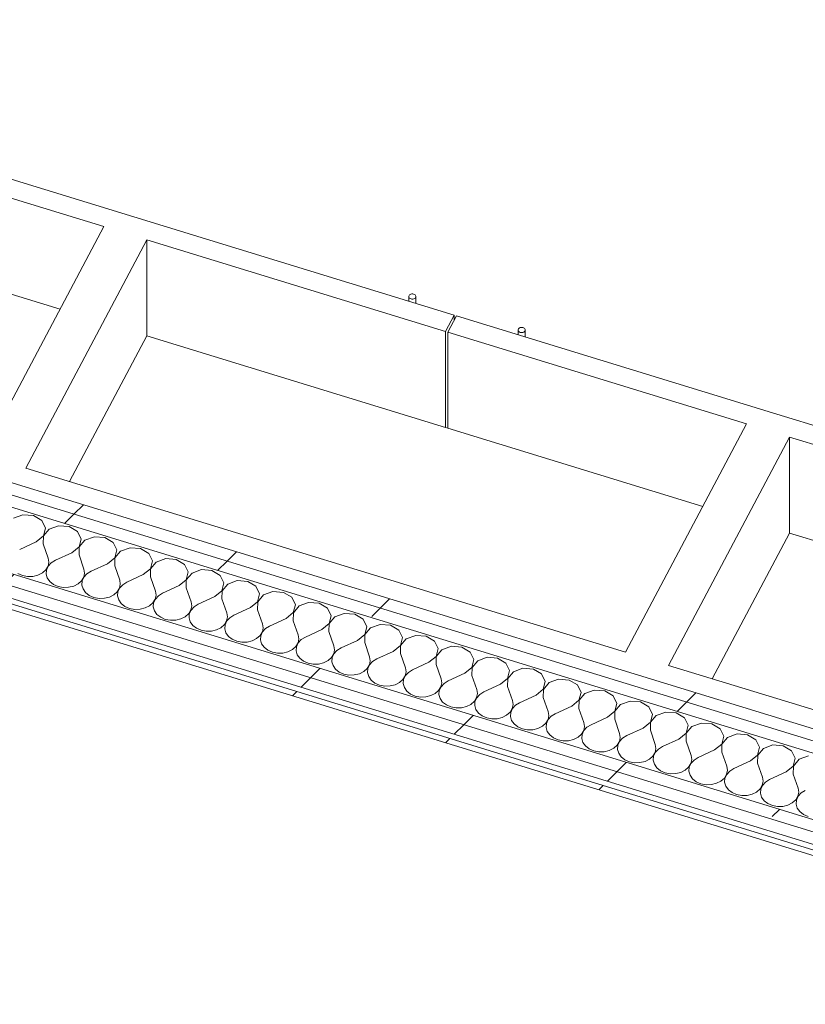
# Model space of a CAD drawing. Header units: millimetres. Extents: x -2220 to 52371, y -4077 to 6953.
# Tile 25 of 228: x -140 to 582, y 931 to 1835. Entities that reach past the tile are written whole.
import ezdxf

# ---------------------------------------------------------------- set-up
doc = ezdxf.new("R2010")
doc.units = ezdxf.units.MM
doc.header["$MEASUREMENT"] = 0
doc.linetypes.add('Wipeout_Contour', pattern=[1000, 0, -1000])
doc.layers.add('Nuevo_08_E_Envans secs', color=7, linetype='Continuous')
doc.layers.add('Nuevo_09_EI_Mobiliari cuines', color=7, linetype='Continuous')
doc.layers.add('Nuevo_08_E_Envans secs_Pluma_Nº__1', color=7, linetype='Continuous', lineweight=5)
doc.layers.add('Nuevo_09_EI_Mobiliari cuines_Pluma_Nº__1', color=7, linetype='Continuous', lineweight=5)
for name, color, linetype, lineweight, true_color in [('Nuevo_08_E_Envans secs_Pluma_Nº__102', 7, 'Continuous', 5, 0xcccccc), ('Nuevo_08_E_Envans secs_Pluma_Nº__171', 171, 'Continuous', 13, 0xaaaaff), ('Nuevo_08_E_Envans secs_Pluma_Nº__177', 7, 'Continuous', 15, 0xf7e046)]:
    doc.layers.add(name, color=color, linetype=linetype, lineweight=lineweight, true_color=true_color)
pattern_1 = [(45, (0, 0), (-183.848, 183.848), [195, -65]), (45, (7e-14, 183.85), (-183.848, 183.848), [195, -65])]

# ---------------------------------------------------------------- blocks, each defined once
blk = doc.blocks.new('*X79')
at = {"layer": 'Nuevo_08_E_Envans secs_Pluma_Nº__102', "color": 254, "linetype": 'Continuous', "lineweight": 5, "true_color": 0xcccccc}
for p, q in [((-136.55, 1380.52), (-145.27, 1377.34)), ((-126.94, 1379.74), (-136.55, 1380.52)), ((-119.3, 1375.23), (-126.94, 1379.74)), ((-115.92, 1368.34), (-119.3, 1375.23)), ((-117.81, 1361.12), (-115.92, 1368.34)), ((-112.46, 1367.27), (-117.68, 1361.08)), ((-103.74, 1370.45), (-112.46, 1367.27)), ((-94.13, 1369.67), (-103.74, 1370.45)), ((-86.5, 1365.16), (-94.13, 1369.67)), ((-124.4, 1355.74), (-117.81, 1361.12)), ((-117.68, 1361.08), (-117.84, 1353.72)), ((-83.12, 1358.27), (-86.5, 1365.16)), ((-85.01, 1351.05), (-83.12, 1358.27)), ((-79.66, 1357.21), (-84.88, 1351.01)), ((-70.94, 1360.39), (-79.66, 1357.21)), ((-61.33, 1359.6), (-70.94, 1360.39)), ((-53.69, 1355.09), (-61.33, 1359.6)), ((-124.4, 1355.74), (-139.54, 1348.77)), ((-117.84, 1353.72), (-113.29, 1340.71)), ((-91.6, 1345.67), (-85.01, 1351.05)), ((-84.88, 1351.01), (-85.04, 1343.65)), ((-50.31, 1348.2), (-53.69, 1355.09)), ((-52.2, 1340.98), (-50.31, 1348.2)), ((-38.13, 1350.32), (-46.85, 1347.14)), ((-28.52, 1349.54), (-38.13, 1350.32)), ((-20.89, 1345.03), (-28.52, 1349.54)), ((-112.7, 1337.03), (-113.29, 1340.71)), ((-91.6, 1345.67), (-106.73, 1338.7)), ((-85.04, 1343.65), (-80.49, 1330.65)), ((-58.79, 1335.6), (-52.2, 1340.98)), ((-52.07, 1340.94), (-52.23, 1333.59)), ((-46.85, 1347.14), (-52.07, 1340.94)), ((-17.51, 1338.13), (-20.89, 1345.03)), ((-5.33, 1340.25), (-14.05, 1337.07)), ((4.28, 1339.47), (-5.33, 1340.25)), ((11.92, 1334.96), (4.28, 1339.47)), ((-118.67, 1327.16), (-115.5, 1329.98)), ((-115.5, 1329.98), (-113.46, 1333.36)), ((-113.32, 1333.32), (-114.93, 1329.81)), ((-113.46, 1333.36), (-112.7, 1337.03)), ((-110.52, 1336.36), (-113.32, 1333.32)), ((-106.73, 1338.7), (-110.52, 1336.36)), ((-79.9, 1326.96), (-80.49, 1330.65)), ((-58.79, 1335.6), (-73.93, 1328.63)), ((-52.23, 1333.59), (-47.68, 1320.58)), ((-25.99, 1325.53), (-19.4, 1330.92)), ((-19.27, 1330.88), (-19.43, 1323.52)), ((-19.4, 1330.92), (-17.51, 1338.13)), ((-14.05, 1337.07), (-19.27, 1330.88)), ((15.3, 1328.07), (11.92, 1334.96)), ((27.48, 1330.18), (18.76, 1327)), ((37.09, 1329.4), (27.48, 1330.18)), ((-141.23, 1326.61), (-137, 1324.76)), ((-137, 1324.76), (-132.27, 1323.86)), ((-132.27, 1323.86), (-127.39, 1323.98)), ((-127.39, 1323.98), (-122.74, 1325.11)), ((-122.74, 1325.11), (-118.67, 1327.16)), ((-114.93, 1329.81), (-115.21, 1326.1)), ((-115.21, 1326.1), (-114.15, 1322.47)), ((-114.15, 1322.47), (-111.83, 1319.21)), ((-82.69, 1319.92), (-80.65, 1323.29)), ((-80.52, 1323.25), (-82.12, 1319.74)), ((-80.65, 1323.29), (-79.9, 1326.96)), ((-77.72, 1326.29), (-80.52, 1323.25)), ((-73.93, 1328.63), (-77.72, 1326.29)), ((-25.99, 1325.53), (-41.12, 1318.56)), ((-19.43, 1323.52), (-14.88, 1310.51)), ((6.82, 1315.47), (13.41, 1320.85)), ((13.54, 1320.81), (13.38, 1313.45)), ((13.41, 1320.85), (15.3, 1328.07)), ((18.76, 1327), (13.54, 1320.81)), ((44.72, 1324.89), (37.09, 1329.4)), ((48.1, 1318), (44.72, 1324.89)), ((-111.83, 1319.21), (-108.43, 1316.55)), ((-108.43, 1316.55), (-104.2, 1314.69)), ((-104.2, 1314.69), (-99.46, 1313.79)), ((-99.46, 1313.79), (-94.59, 1313.91)), ((-94.59, 1313.91), (-89.94, 1315.04)), ((-89.94, 1315.04), (-85.87, 1317.09)), ((-85.87, 1317.09), (-82.69, 1319.92)), ((-82.12, 1319.74), (-82.41, 1316.03)), ((-82.41, 1316.03), (-81.35, 1312.41)), ((-81.35, 1312.41), (-79.03, 1309.14)), ((-49.89, 1309.85), (-47.85, 1313.22)), ((-47.71, 1313.18), (-49.32, 1309.67)), ((-47.85, 1313.22), (-47.09, 1316.89)), ((-44.91, 1316.22), (-47.71, 1313.18)), ((-47.09, 1316.89), (-47.68, 1320.58)), ((-41.12, 1318.56), (-44.91, 1316.22)), ((6.82, 1315.47), (-8.32, 1308.5)), ((13.38, 1313.45), (17.93, 1300.44)), ((46.21, 1310.78), (48.1, 1318)), ((51.56, 1316.94), (46.34, 1310.74)), ((60.28, 1320.12), (51.56, 1316.94)), ((69.89, 1319.34), (60.28, 1320.12)), ((77.53, 1314.82), (69.89, 1319.34)), ((80.9, 1307.93), (77.53, 1314.82)), ((-79.03, 1309.14), (-75.62, 1306.48)), ((-75.62, 1306.48), (-71.39, 1304.63)), ((-71.39, 1304.63), (-66.66, 1303.73)), ((-66.66, 1303.73), (-61.78, 1303.85)), ((-61.78, 1303.85), (-57.13, 1304.97)), ((-57.13, 1304.97), (-53.07, 1307.03)), ((-53.07, 1307.03), (-49.89, 1309.85)), ((-49.32, 1309.67), (-49.6, 1305.96)), ((-49.6, 1305.96), (-48.54, 1302.34)), ((-17.08, 1299.78), (-15.04, 1303.15)), ((-14.91, 1303.11), (-16.51, 1299.61)), ((-15.04, 1303.15), (-14.29, 1306.82)), ((-12.11, 1306.15), (-14.91, 1303.11)), ((-14.29, 1306.82), (-14.88, 1310.51)), ((-8.32, 1308.5), (-12.11, 1306.15)), ((39.62, 1305.4), (24.49, 1298.43)), ((39.62, 1305.4), (46.21, 1310.78)), ((46.34, 1310.74), (46.18, 1303.38)), ((46.18, 1303.38), (50.73, 1290.38)), ((79.02, 1300.71), (80.9, 1307.93)), ((84.37, 1306.87), (79.15, 1300.67)), ((93.09, 1310.05), (84.37, 1306.87)), ((102.7, 1309.27), (93.09, 1310.05)), ((110.33, 1304.76), (102.7, 1309.27)), ((113.71, 1297.86), (110.33, 1304.76)), ((-48.54, 1302.34), (-46.22, 1299.07)), ((-46.22, 1299.07), (-42.82, 1296.41)), ((-42.82, 1296.41), (-38.59, 1294.56)), ((-38.59, 1294.56), (-33.85, 1293.66)), ((-33.85, 1293.66), (-28.98, 1293.78)), ((-28.98, 1293.78), (-24.33, 1294.91)), ((-24.33, 1294.91), (-20.26, 1296.96)), ((-20.26, 1296.96), (-17.08, 1299.78)), ((-16.51, 1299.61), (-16.8, 1295.9)), ((-16.8, 1295.9), (-15.74, 1292.27)), ((17.76, 1293.09), (18.52, 1296.76)), ((20.7, 1296.09), (17.9, 1293.05)), ((18.52, 1296.76), (17.93, 1300.44)), ((24.49, 1298.43), (20.7, 1296.09)), ((72.43, 1295.33), (57.29, 1288.36)), ((72.43, 1295.33), (79.02, 1300.71)), ((79.15, 1300.67), (78.99, 1293.32)), ((111.82, 1290.65), (113.71, 1297.86)), ((117.17, 1296.8), (111.95, 1290.61)), ((125.89, 1299.98), (117.17, 1296.8)), ((135.5, 1299.2), (125.89, 1299.98)), ((143.14, 1294.69), (135.5, 1299.2)), ((146.51, 1287.8), (143.14, 1294.69)), ((-15.74, 1292.27), (-13.42, 1289)), ((-13.42, 1289), (-10.01, 1286.34)), ((-10.01, 1286.34), (-5.78, 1284.49)), ((3.83, 1283.71), (8.48, 1284.84)), ((8.48, 1284.84), (12.54, 1286.89)), ((12.54, 1286.89), (15.72, 1289.71)), ((15.72, 1289.71), (17.76, 1293.09)), ((16.29, 1289.54), (16.01, 1285.83)), ((16.01, 1285.83), (17.07, 1282.2)), ((17.9, 1293.05), (16.29, 1289.54)), ((50.57, 1283.02), (51.32, 1286.69)), ((53.5, 1286.02), (50.7, 1282.98)), ((51.32, 1286.69), (50.73, 1290.38)), ((57.29, 1288.36), (53.5, 1286.02)), ((78.99, 1293.32), (83.53, 1280.31)), ((105.23, 1285.26), (90.1, 1278.29)), ((105.23, 1285.26), (111.82, 1290.65)), ((111.95, 1290.61), (111.79, 1283.25)), ((144.63, 1280.58), (146.51, 1287.8)), ((149.98, 1286.73), (144.76, 1280.54)), ((158.69, 1289.91), (149.98, 1286.73)), ((168.31, 1289.13), (158.69, 1289.91)), ((175.94, 1284.62), (168.31, 1289.13)), ((179.32, 1277.73), (175.94, 1284.62)), ((-5.78, 1284.49), (-1.05, 1283.59)), ((-1.05, 1283.59), (3.83, 1283.71)), ((17.07, 1282.2), (19.39, 1278.94)), ((19.39, 1278.94), (22.79, 1276.28)), ((22.79, 1276.28), (27.02, 1274.43)), ((41.28, 1274.77), (45.35, 1276.82)), ((45.35, 1276.82), (48.53, 1279.65)), ((48.53, 1279.65), (50.57, 1283.02)), ((49.1, 1279.47), (48.81, 1275.76)), ((48.81, 1275.76), (49.87, 1272.14)), ((50.7, 1282.98), (49.1, 1279.47)), ((83.37, 1272.95), (84.13, 1276.62)), ((86.31, 1275.95), (83.51, 1272.91)), ((84.13, 1276.62), (83.53, 1280.31)), ((90.1, 1278.29), (86.31, 1275.95)), ((111.79, 1283.25), (116.34, 1270.24)), ((138.04, 1275.2), (144.63, 1280.58)), ((144.76, 1280.54), (144.6, 1273.18)), ((177.43, 1270.51), (179.32, 1277.73)), ((182.78, 1276.67), (177.56, 1270.47)), ((191.5, 1279.85), (182.78, 1276.67)), ((201.11, 1279.07), (191.5, 1279.85)), ((208.75, 1274.55), (201.11, 1279.07)), ((27.02, 1274.43), (31.75, 1273.52)), ((31.75, 1273.52), (36.63, 1273.64)), ((36.63, 1273.64), (41.28, 1274.77)), ((49.87, 1272.14), (52.19, 1268.87)), ((52.19, 1268.87), (55.6, 1266.21)), ((74.09, 1264.7), (78.15, 1266.76)), ((78.15, 1266.76), (81.33, 1269.58)), ((81.33, 1269.58), (83.37, 1272.95)), ((81.9, 1269.4), (81.62, 1265.69)), ((83.51, 1272.91), (81.9, 1269.4)), ((116.18, 1262.88), (116.93, 1266.55)), ((116.93, 1266.55), (116.34, 1270.24)), ((122.9, 1268.23), (119.11, 1265.88)), ((138.04, 1275.2), (122.9, 1268.23)), ((144.6, 1273.18), (149.14, 1260.17)), ((170.84, 1265.13), (177.43, 1270.51)), ((177.56, 1270.47), (177.4, 1263.12)), ((212.12, 1267.66), (208.75, 1274.55)), ((210.24, 1260.45), (212.12, 1267.66)), ((215.59, 1266.6), (210.37, 1260.4)), ((224.3, 1269.78), (215.59, 1266.6)), ((233.92, 1269), (224.3, 1269.78)), ((241.55, 1264.49), (233.92, 1269)), ((55.6, 1266.21), (59.83, 1264.36)), ((59.83, 1264.36), (64.56, 1263.46)), ((64.56, 1263.46), (69.44, 1263.58)), ((69.44, 1263.58), (74.09, 1264.7)), ((81.62, 1265.69), (82.68, 1262.07)), ((82.68, 1262.07), (85, 1258.8)), ((85, 1258.8), (88.4, 1256.14)), ((110.96, 1256.69), (114.14, 1259.51)), ((114.14, 1259.51), (116.18, 1262.88)), ((114.71, 1259.34), (114.42, 1255.63)), ((116.31, 1262.84), (114.71, 1259.34)), ((119.11, 1265.88), (116.31, 1262.84)), ((149.74, 1256.49), (149.14, 1260.17)), ((155.71, 1258.16), (151.92, 1255.82)), ((170.84, 1265.13), (155.71, 1258.16)), ((177.4, 1263.12), (181.95, 1250.11)), ((203.65, 1255.06), (210.24, 1260.45)), ((210.37, 1260.4), (210.21, 1253.05)), ((244.93, 1257.59), (241.55, 1264.49)), ((243.04, 1250.38), (244.93, 1257.59)), ((257.11, 1259.71), (248.39, 1256.53)), ((266.72, 1258.93), (257.11, 1259.71)), ((274.36, 1254.42), (266.72, 1258.93)), ((88.4, 1256.14), (92.63, 1254.29)), ((92.63, 1254.29), (97.36, 1253.39)), ((97.36, 1253.39), (102.24, 1253.51)), ((102.24, 1253.51), (106.89, 1254.64)), ((106.89, 1254.64), (110.96, 1256.69)), ((114.42, 1255.63), (115.48, 1252)), ((115.48, 1252), (117.8, 1248.73)), ((117.8, 1248.73), (121.2, 1246.07)), ((143.76, 1246.62), (146.94, 1249.44)), ((146.94, 1249.44), (148.98, 1252.82)), ((147.51, 1249.27), (147.23, 1245.56)), ((149.12, 1252.78), (147.51, 1249.27)), ((148.98, 1252.82), (149.74, 1256.49)), ((151.92, 1255.82), (149.12, 1252.78)), ((182.54, 1246.42), (181.95, 1250.11)), ((203.65, 1255.06), (188.51, 1248.09)), ((210.21, 1253.05), (214.75, 1240.04)), ((236.45, 1244.99), (243.04, 1250.38)), ((243.17, 1250.34), (243.01, 1242.98)), ((248.39, 1256.53), (243.17, 1250.34)), ((277.73, 1247.53), (274.36, 1254.42)), ((289.91, 1249.65), (281.2, 1246.46)), ((299.53, 1248.86), (289.91, 1249.65)), ((307.16, 1244.35), (299.53, 1248.86)), ((121.2, 1246.07), (125.44, 1244.22)), ((125.44, 1244.22), (130.17, 1243.32)), ((130.17, 1243.32), (135.05, 1243.44)), ((135.05, 1243.44), (139.7, 1244.57)), ((139.7, 1244.57), (143.76, 1246.62)), ((147.23, 1245.56), (148.29, 1241.93)), ((148.29, 1241.93), (150.61, 1238.67)), ((179.74, 1239.38), (181.79, 1242.75)), ((181.92, 1242.71), (180.32, 1239.2)), ((181.79, 1242.75), (182.54, 1246.42)), ((184.72, 1245.75), (181.92, 1242.71)), ((188.51, 1248.09), (184.72, 1245.75)), ((215.35, 1236.35), (214.75, 1240.04)), ((236.45, 1244.99), (221.32, 1238.03)), ((243.01, 1242.98), (247.56, 1229.97)), ((269.26, 1234.93), (275.85, 1240.31)), ((275.98, 1240.27), (275.82, 1232.91)), ((275.85, 1240.31), (277.73, 1247.53)), ((281.2, 1246.46), (275.98, 1240.27)), ((310.54, 1237.46), (307.16, 1244.35)), ((322.72, 1239.58), (314, 1236.4)), ((332.33, 1238.8), (322.72, 1239.58)), ((150.61, 1238.67), (154.01, 1236.01)), ((154.01, 1236.01), (158.24, 1234.16)), ((158.24, 1234.16), (162.97, 1233.26)), ((162.97, 1233.26), (167.85, 1233.37)), ((167.85, 1233.37), (172.5, 1234.5)), ((172.5, 1234.5), (176.57, 1236.56)), ((176.57, 1236.56), (179.74, 1239.38)), ((180.32, 1239.2), (180.03, 1235.49)), ((180.03, 1235.49), (181.09, 1231.87)), ((181.09, 1231.87), (183.41, 1228.6)), ((212.55, 1229.31), (214.59, 1232.68)), ((214.72, 1232.64), (213.12, 1229.13)), ((214.59, 1232.68), (215.35, 1236.35)), ((217.53, 1235.68), (214.72, 1232.64)), ((221.32, 1238.03), (217.53, 1235.68)), ((269.26, 1234.93), (254.12, 1227.96)), ((275.82, 1232.91), (280.36, 1219.9)), ((308.65, 1230.24), (310.54, 1237.46)), ((314, 1236.4), (308.78, 1230.2)), ((339.97, 1234.28), (332.33, 1238.8)), ((343.34, 1227.39), (339.97, 1234.28)), ((183.41, 1228.6), (186.81, 1225.94)), ((186.81, 1225.94), (191.04, 1224.09)), ((191.04, 1224.09), (195.78, 1223.19)), ((195.78, 1223.19), (200.66, 1223.31)), ((200.66, 1223.31), (205.31, 1224.44)), ((205.31, 1224.44), (209.37, 1226.49)), ((209.37, 1226.49), (212.55, 1229.31)), ((213.12, 1229.13), (212.84, 1225.43)), ((212.84, 1225.43), (213.9, 1221.8)), ((213.9, 1221.8), (216.21, 1218.53)), ((245.35, 1219.24), (247.4, 1222.61)), ((247.53, 1222.57), (245.93, 1219.07)), ((247.4, 1222.61), (248.15, 1226.28)), ((250.33, 1225.62), (247.53, 1222.57)), ((248.15, 1226.28), (247.56, 1229.97)), ((254.12, 1227.96), (250.33, 1225.62)), ((302.06, 1224.86), (286.92, 1217.89)), ((302.06, 1224.86), (308.65, 1230.24)), ((308.78, 1230.2), (308.62, 1222.85)), ((308.62, 1222.85), (313.17, 1209.84)), ((341.46, 1220.18), (343.34, 1227.39)), ((346.81, 1226.33), (341.59, 1220.13)), ((355.52, 1229.51), (346.81, 1226.33)), ((365.14, 1228.73), (355.52, 1229.51)), ((372.77, 1224.22), (365.14, 1228.73)), ((376.15, 1217.32), (372.77, 1224.22)), ((216.21, 1218.53), (219.62, 1215.87)), ((219.62, 1215.87), (223.85, 1214.02)), ((223.85, 1214.02), (228.58, 1213.12)), ((228.58, 1213.12), (233.46, 1213.24)), ((233.46, 1213.24), (238.11, 1214.37)), ((238.11, 1214.37), (242.18, 1216.42)), ((242.18, 1216.42), (245.35, 1219.24)), ((245.93, 1219.07), (245.64, 1215.36)), ((245.64, 1215.36), (246.7, 1211.73)), ((278.16, 1209.17), (280.2, 1212.55)), ((280.33, 1212.51), (278.73, 1209)), ((280.2, 1212.55), (280.96, 1216.22)), ((283.14, 1215.55), (280.33, 1212.51)), ((280.96, 1216.22), (280.36, 1219.9)), ((286.92, 1217.89), (283.14, 1215.55)), ((334.86, 1214.79), (319.73, 1207.82)), ((334.86, 1214.79), (341.46, 1220.18)), ((341.59, 1220.13), (341.43, 1212.78)), ((341.43, 1212.78), (345.97, 1199.77)), ((374.26, 1210.11), (376.15, 1217.32)), ((379.61, 1216.26), (374.39, 1210.07)), ((388.33, 1219.44), (379.61, 1216.26)), ((397.94, 1218.66), (388.33, 1219.44)), ((405.58, 1214.15), (397.94, 1218.66)), ((408.95, 1207.26), (405.58, 1214.15)), ((246.7, 1211.73), (249.02, 1208.46)), ((249.02, 1208.46), (252.42, 1205.8)), ((252.42, 1205.8), (256.65, 1203.95)), ((256.65, 1203.95), (261.39, 1203.05)), ((266.27, 1203.17), (270.92, 1204.3)), ((270.92, 1204.3), (274.98, 1206.35)), ((274.98, 1206.35), (278.16, 1209.17)), ((278.73, 1209), (278.45, 1205.29)), ((278.45, 1205.29), (279.5, 1201.66)), ((313.01, 1202.48), (313.76, 1206.15)), ((315.94, 1205.48), (313.14, 1202.44)), ((313.76, 1206.15), (313.17, 1209.84)), ((319.73, 1207.82), (315.94, 1205.48)), ((367.67, 1204.72), (352.53, 1197.76)), ((367.67, 1204.72), (374.26, 1210.11)), ((374.39, 1210.07), (374.23, 1202.71)), ((407.06, 1200.04), (408.95, 1207.26)), ((412.42, 1206.19), (407.2, 1200)), ((421.13, 1209.38), (412.42, 1206.19)), ((430.74, 1208.59), (421.13, 1209.38)), ((438.38, 1204.08), (430.74, 1208.59)), ((441.76, 1197.19), (438.38, 1204.08)), ((261.39, 1203.05), (266.27, 1203.17)), ((279.5, 1201.66), (281.82, 1198.4)), ((281.82, 1198.4), (285.23, 1195.74)), ((285.23, 1195.74), (289.46, 1193.89)), ((299.07, 1193.1), (303.72, 1194.23)), ((303.72, 1194.23), (307.79, 1196.29)), ((307.79, 1196.29), (310.96, 1199.11)), ((310.96, 1199.11), (313.01, 1202.48)), ((311.54, 1198.93), (311.25, 1195.22)), ((311.25, 1195.22), (312.31, 1191.6)), ((313.14, 1202.44), (311.54, 1198.93)), ((345.81, 1192.41), (346.57, 1196.08)), ((348.75, 1195.41), (345.94, 1192.37)), ((346.57, 1196.08), (345.97, 1199.77)), ((352.53, 1197.76), (348.75, 1195.41)), ((374.23, 1202.71), (378.78, 1189.7)), ((400.47, 1194.66), (385.34, 1187.69)), ((400.47, 1194.66), (407.06, 1200.04)), ((407.2, 1200), (407.04, 1192.64)), ((439.87, 1189.97), (441.76, 1197.19)), ((445.22, 1196.13), (440, 1189.93)), ((453.94, 1199.31), (445.22, 1196.13)), ((463.55, 1198.53), (453.94, 1199.31)), ((471.18, 1194.02), (463.55, 1198.53)), ((289.46, 1193.89), (294.19, 1192.99)), ((294.19, 1192.99), (299.07, 1193.1)), ((312.31, 1191.6), (314.63, 1188.33)), ((314.63, 1188.33), (318.03, 1185.67)), ((318.03, 1185.67), (322.26, 1183.82)), ((336.53, 1184.17), (340.59, 1186.22)), ((340.59, 1186.22), (343.77, 1189.04)), ((343.77, 1189.04), (345.81, 1192.41)), ((344.34, 1188.86), (344.06, 1185.16)), ((344.06, 1185.16), (345.11, 1181.53)), ((345.94, 1192.37), (344.34, 1188.86)), ((378.62, 1182.35), (379.37, 1186.01)), ((381.55, 1185.35), (378.75, 1182.3)), ((379.37, 1186.01), (378.78, 1189.7)), ((385.34, 1187.69), (381.55, 1185.35)), ((407.04, 1192.64), (411.58, 1179.63)), ((433.28, 1184.59), (439.87, 1189.97)), ((440, 1189.93), (439.84, 1182.58)), ((474.56, 1187.12), (471.18, 1194.02)), ((472.67, 1179.91), (474.56, 1187.12)), ((478.03, 1186.06), (472.81, 1179.87)), ((486.74, 1189.24), (478.03, 1186.06)), ((496.35, 1188.46), (486.74, 1189.24)), ((503.99, 1183.95), (496.35, 1188.46)), ((322.26, 1183.82), (327, 1182.92)), ((327, 1182.92), (331.88, 1183.04)), ((331.88, 1183.04), (336.53, 1184.17)), ((345.11, 1181.53), (347.43, 1178.26)), ((347.43, 1178.26), (350.84, 1175.6)), ((369.33, 1174.1), (373.4, 1176.15)), ((373.4, 1176.15), (376.57, 1178.97)), ((376.57, 1178.97), (378.62, 1182.35)), ((377.14, 1178.8), (376.86, 1175.09)), ((378.75, 1182.3), (377.14, 1178.8)), ((412.18, 1175.95), (411.58, 1179.63)), ((418.14, 1177.62), (414.36, 1175.28)), ((433.28, 1184.59), (418.14, 1177.62)), ((439.84, 1182.58), (444.39, 1169.57)), ((466.08, 1174.52), (472.67, 1179.91)), ((472.81, 1179.87), (472.65, 1172.51)), ((507.37, 1177.05), (503.99, 1183.95)), ((505.48, 1169.84), (507.37, 1177.05)), ((519.55, 1179.17), (510.83, 1175.99)), ((529.16, 1178.39), (519.55, 1179.17)), ((536.79, 1173.88), (529.16, 1178.39)), ((350.84, 1175.6), (355.07, 1173.75)), ((355.07, 1173.75), (359.8, 1172.85)), ((359.8, 1172.85), (364.68, 1172.97)), ((364.68, 1172.97), (369.33, 1174.1)), ((376.86, 1175.09), (377.92, 1171.46)), ((377.92, 1171.46), (380.24, 1168.19)), ((380.24, 1168.19), (383.64, 1165.53)), ((406.2, 1166.08), (409.38, 1168.9)), ((409.38, 1168.9), (411.42, 1172.28)), ((409.95, 1168.73), (409.67, 1165.02)), ((411.55, 1172.24), (409.95, 1168.73)), ((411.42, 1172.28), (412.18, 1175.95)), ((414.36, 1175.28), (411.55, 1172.24)), ((444.98, 1165.88), (444.39, 1169.57)), ((450.95, 1167.55), (447.16, 1165.21)), ((466.08, 1174.52), (450.95, 1167.55)), ((472.65, 1172.51), (477.19, 1159.5)), ((498.89, 1164.45), (505.48, 1169.84)), ((505.61, 1169.8), (505.45, 1162.44)), ((510.83, 1175.99), (505.61, 1169.8)), ((540.17, 1166.99), (536.79, 1173.88)), ((552.35, 1169.11), (543.64, 1165.92)), ((561.96, 1168.32), (552.35, 1169.11)), ((569.6, 1163.81), (561.96, 1168.32)), ((383.64, 1165.53), (387.87, 1163.68)), ((387.87, 1163.68), (392.61, 1162.78)), ((392.61, 1162.78), (397.49, 1162.9)), ((397.49, 1162.9), (402.13, 1164.03)), ((402.13, 1164.03), (406.2, 1166.08)), ((409.67, 1165.02), (410.72, 1161.39)), ((410.72, 1161.39), (413.04, 1158.13)), ((413.04, 1158.13), (416.45, 1155.47)), ((439.01, 1156.02), (442.18, 1158.84)), ((442.18, 1158.84), (444.23, 1162.21)), ((442.75, 1158.66), (442.47, 1154.95)), ((444.36, 1162.17), (442.75, 1158.66)), ((444.23, 1162.21), (444.98, 1165.88)), ((447.16, 1165.21), (444.36, 1162.17)), ((477.79, 1155.81), (477.19, 1159.5)), ((498.89, 1164.45), (483.75, 1157.49)), ((505.45, 1162.44), (510, 1149.43)), ((531.69, 1154.39), (538.28, 1159.77)), ((538.42, 1159.73), (538.25, 1152.37)), ((538.28, 1159.77), (540.17, 1166.99)), ((543.64, 1165.92), (538.42, 1159.73)), ((572.98, 1156.92), (569.6, 1163.81)), ((585.16, 1159.04), (576.44, 1155.86)), ((416.45, 1155.47), (420.68, 1153.62)), ((420.68, 1153.62), (425.41, 1152.72)), ((425.41, 1152.72), (430.29, 1152.83)), ((430.29, 1152.83), (434.94, 1153.96)), ((434.94, 1153.96), (439.01, 1156.02)), ((442.47, 1154.95), (443.53, 1151.33)), ((443.53, 1151.33), (445.85, 1148.06)), ((474.99, 1148.77), (477.03, 1152.14)), ((477.16, 1152.1), (475.56, 1148.59)), ((477.03, 1152.14), (477.79, 1155.81)), ((479.97, 1155.14), (477.16, 1152.1)), ((483.75, 1157.49), (479.97, 1155.14)), ((510.59, 1145.75), (510, 1149.43)), ((531.69, 1154.39), (516.56, 1147.42)), ((538.25, 1152.37), (542.8, 1139.36)), ((564.5, 1144.32), (571.09, 1149.7)), ((571.22, 1149.66), (571.06, 1142.31)), ((571.09, 1149.7), (572.98, 1156.92)), ((576.44, 1155.86), (571.22, 1149.66)), ((445.85, 1148.06), (449.25, 1145.4)), ((449.25, 1145.4), (453.48, 1143.55)), ((453.48, 1143.55), (458.22, 1142.65)), ((458.22, 1142.65), (463.1, 1142.77)), ((463.1, 1142.77), (467.74, 1143.9)), ((467.74, 1143.9), (471.81, 1145.95)), ((471.81, 1145.95), (474.99, 1148.77)), ((475.56, 1148.59), (475.28, 1144.89)), ((475.28, 1144.89), (476.33, 1141.26)), ((476.33, 1141.26), (478.65, 1137.99)), ((507.79, 1138.7), (509.84, 1142.08)), ((509.97, 1142.03), (508.36, 1138.53)), ((509.84, 1142.08), (510.59, 1145.75)), ((512.77, 1145.08), (509.97, 1142.03)), ((516.56, 1147.42), (512.77, 1145.08)), ((564.5, 1144.32), (549.36, 1137.35)), ((571.06, 1142.31), (575.61, 1129.3)), ((478.65, 1137.99), (482.06, 1135.33)), ((482.06, 1135.33), (486.29, 1133.48)), ((486.29, 1133.48), (491.02, 1132.58)), ((491.02, 1132.58), (495.9, 1132.7)), ((495.9, 1132.7), (500.55, 1133.83)), ((500.55, 1133.83), (504.62, 1135.88)), ((504.62, 1135.88), (507.79, 1138.7)), ((508.36, 1138.53), (508.08, 1134.82)), ((508.08, 1134.82), (509.14, 1131.19)), ((509.14, 1131.19), (511.46, 1127.93)), ((540.6, 1128.63), (542.64, 1132.01)), ((542.77, 1131.97), (541.17, 1128.46)), ((542.64, 1132.01), (543.39, 1135.68)), ((545.58, 1135.01), (542.77, 1131.97)), ((543.39, 1135.68), (542.8, 1139.36)), ((549.36, 1137.35), (545.58, 1135.01)), ((511.46, 1127.93), (514.86, 1125.26)), ((514.86, 1125.26), (519.09, 1123.41)), ((519.09, 1123.41), (523.83, 1122.51)), ((523.83, 1122.51), (528.7, 1122.63)), ((528.7, 1122.63), (533.35, 1123.76)), ((533.35, 1123.76), (537.42, 1125.81)), ((537.42, 1125.81), (540.6, 1128.63)), ((541.17, 1128.46), (540.89, 1124.75)), ((540.89, 1124.75), (541.94, 1121.13)), ((573.4, 1118.57), (575.45, 1121.94)), ((575.58, 1121.9), (573.97, 1118.39)), ((575.45, 1121.94), (576.2, 1125.61)), ((578.38, 1124.94), (575.58, 1121.9)), ((576.2, 1125.61), (575.61, 1129.3)), ((582.17, 1127.28), (578.38, 1124.94)), ((541.94, 1121.13), (544.26, 1117.86)), ((544.26, 1117.86), (547.67, 1115.2)), ((547.67, 1115.2), (551.9, 1113.35)), ((551.9, 1113.35), (556.63, 1112.45)), ((561.51, 1112.57), (566.16, 1113.69)), ((566.16, 1113.69), (570.23, 1115.75)), ((570.23, 1115.75), (573.4, 1118.57)), ((573.97, 1118.39), (573.69, 1114.68)), ((573.69, 1114.68), (574.75, 1111.06)), ((556.63, 1112.45), (561.51, 1112.57)), ((574.75, 1111.06), (577.07, 1107.79)), ((577.07, 1107.79), (580.47, 1105.13)), ((580.47, 1105.13), (584.7, 1103.28))]:
    blk.add_line(p, q, dxfattribs=at)
blk = doc.blocks.new('Elem Sección_68_1')
at = {"layer": 'Nuevo_08_E_Envans secs', "lineweight": 0}
blk.add_blockref('*X79', (0, 0), dxfattribs=at)
at = {"color": 254, "linetype": 'Wipeout_Contour', "lineweight": 0, "ltscale": 7697.794071}
blk.add_wipeout([(-1333.61, 1774.15), (-1338.77, 1764.41), (1322.18, 947.8), (1327.34, 957.54)], dxfattribs=at).dxf.layer = 'Nuevo_08_E_Envans secs'
at = {"layer": 'Nuevo_08_E_Envans secs_Pluma_Nº__177', "linetype": 'Continuous', "lineweight": 15, "true_color": 0xf7e046}
h = blk.add_hatch(dxfattribs=at)
h.set_pattern_fill('Panellat_HPL_0001', color=53, style=0, pattern_type=2)
h.set_pattern_definition(pattern_1)
h.paths.add_polyline_path([(-1333.61, 1774.15), (-1338.77, 1764.41), (1322.18, 947.8), (1327.34, 957.54)])
at = {"color": 254, "linetype": 'Wipeout_Contour', "lineweight": 0, "ltscale": 11547.924012}
blk.add_wipeout([(-1351.57, 1768.34), (-1356.73, 1758.6), (1329.81, 934.13), (1334.98, 943.87), (1322.18, 947.8), (-1338.77, 1764.41)], dxfattribs=at).dxf.layer = 'Nuevo_08_E_Envans secs'
at = {"layer": 'Nuevo_08_E_Envans secs_Pluma_Nº__177', "linetype": 'Continuous', "lineweight": 15, "true_color": 0xf7e046}
h = blk.add_hatch(dxfattribs=at)
h.set_pattern_fill('Panellat_HPL_0001', color=53, style=0, pattern_type=2)
h.set_pattern_definition(pattern_1)
h.paths.add_polyline_path([(-1351.57, 1768.34), (-1356.73, 1758.6), (1329.81, 934.13), (1334.98, 943.87), (1322.18, 947.8), (-1338.77, 1764.41)])
at = {"color": 254, "linetype": 'Wipeout_Contour', "lineweight": 0, "ltscale": 15391.489006}
blk.add_wipeout([(-1466.2, 1731.23), (-1471.36, 1721.49), (2509.18, 499.91), (2514.34, 509.65), (1783.27, 734), (1340.4, 869.91), (-1397.31, 1710.08)], dxfattribs=at).dxf.layer = 'Nuevo_08_E_Envans secs'
at = {"layer": 'Nuevo_08_E_Envans secs_Pluma_Nº__177', "linetype": 'Continuous', "lineweight": 15, "true_color": 0xf7e046}
h = blk.add_hatch(dxfattribs=at)
h.set_pattern_fill('Panellat_HPL_0001', color=53, style=0, pattern_type=2)
h.set_pattern_definition(pattern_1)
h.paths.add_polyline_path([(-1466.2, 1731.23), (-1471.36, 1721.49), (2509.18, 499.91), (2514.34, 509.65), (1783.27, 734), (1340.4, 869.91), (-1397.31, 1710.08)])
at = {"color": 254, "linetype": 'Wipeout_Contour', "lineweight": 0, "ltscale": 11922.521795}
blk.add_wipeout([(-1484.16, 1725.41), (-1489.32, 1715.67), (2504.02, 490.17), (2509.18, 499.91), (-1471.36, 1721.49)], dxfattribs=at).dxf.layer = 'Nuevo_08_E_Envans secs'
at = {"layer": 'Nuevo_08_E_Envans secs_Pluma_Nº__177', "linetype": 'Continuous', "lineweight": 15, "true_color": 0xf7e046}
h = blk.add_hatch(dxfattribs=at)
h.set_pattern_fill('Panellat_HPL_0001', color=53, style=0, pattern_type=2)
h.set_pattern_definition(pattern_1)
h.paths.add_polyline_path([(-1484.16, 1725.41), (-1489.32, 1715.67), (2504.02, 490.17), (2509.18, 499.91), (-1471.36, 1721.49)])
at = {"color": 254, "linetype": 'Wipeout_Contour', "lineweight": 0, "ltscale": 9665.153521}
blk.add_wipeout([(-1510.4, 1716.92), (-1512.78, 1712.42), (2499.26, 481.18), (2501.64, 485.67)], dxfattribs=at).dxf.layer = 'Nuevo_08_E_Envans secs'
at = {"layer": 'Nuevo_08_E_Envans secs_Pluma_Nº__171', "linetype": 'Continuous', "lineweight": 13, "true_color": 0xaaaaff}
h = blk.add_hatch(dxfattribs=at)
h.set_pattern_fill('Panellat_HPL_0001', color=161, style=0, pattern_type=2)
h.set_pattern_definition(pattern_1)
h.paths.add_polyline_path([(-1510.4, 1716.92), (-1512.78, 1712.42), (2499.26, 481.18), (2501.64, 485.67)])
at = {"layer": 'Nuevo_08_E_Envans secs_Pluma_Nº__1', "color": 7, "linetype": 'Continuous', "lineweight": 5}
for p, q in [((-1338.77, 1764.41), (1322.18, 947.8)), ((-1471.36, 1721.49), (2509.18, 499.91)), ((-1512.78, 1712.42), (2499.26, 481.18))]:
    blk.add_line(p, q, dxfattribs=at)
at = {"layer": 'Nuevo_08_E_Envans secs_Pluma_Nº__1', "color": 7, "linetype": 'Continuous', "lineweight": 5, "flags": 128}
for points in [[(-1333.61, 1774.15), (-752.15, 1595.71), (-161.66, 1414.49), (428.82, 1233.28), (1314.55, 961.46)], [(-1369.52, 1762.53), (-1356.73, 1758.6), (1329.81, 934.13)], [(-1466.2, 1731.23), (-1397.31, 1710.08), (1340.4, 869.91)], [(-1502.11, 1719.6), (-1489.32, 1715.67), (2504.02, 490.17)], [(-1510.4, 1716.92), (-1504.5, 1715.11), (2501.64, 485.67)]]:
    blk.add_lwpolyline(points, dxfattribs=at)
blk = doc.blocks.new('Elem Sección_88_1')
at = {"layer": 'Nuevo_09_EI_Mobiliari cuines_Pluma_Nº__1', "color": 7, "linetype": 'Continuous', "lineweight": 5}
for p, q in [((555.87, 1473.01), (997.75, 1337.4)), ((567.61, 1451.99), (456.44, 1242.22)), ((567.61, 1363.8), (567.61, 1451.99)), ((567.61, 1451.99), (989.81, 1322.42)), ((496.65, 1229.89), (567.61, 1363.8)), ((989.81, 1234.23), (567.61, 1363.8)), ((958.02, 1356.86), (958.82, 1357.03)), ((958.82, 1357.03), (959.65, 1357.04)), ((959.65, 1357.04), (960.45, 1356.88)), ((956.1, 1354.92), (956.31, 1355.54)), ((956.11, 1354.29), (956.1, 1354.92)), ((956.1, 1350.19), (956.1, 1354.29)), ((956.33, 1353.68), (956.11, 1354.29)), ((956.31, 1355.54), (956.72, 1356.09)), ((956.76, 1353.14), (956.33, 1353.68)), ((956.72, 1356.09), (957.3, 1356.54)), ((957.35, 1352.69), (956.76, 1353.14)), ((957.3, 1356.54), (958.02, 1356.86)), ((958.07, 1352.38), (957.35, 1352.69)), ((958.88, 1352.23), (958.07, 1352.38)), ((959.71, 1352.23), (958.88, 1352.23)), ((960.51, 1352.4), (959.71, 1352.23)), ((960.45, 1356.88), (961.18, 1356.57)), ((961.22, 1352.72), (960.51, 1352.4)), ((961.18, 1356.57), (961.77, 1356.12)), ((961.81, 1353.17), (961.22, 1352.72)), ((961.77, 1356.12), (962.19, 1355.58)), ((962.22, 1353.72), (961.81, 1353.17)), ((962.19, 1355.58), (962.42, 1354.97)), ((962.42, 1354.34), (962.22, 1353.72)), ((962.42, 1354.97), (962.42, 1354.34)), ((962.42, 1348.25), (962.42, 1354.34)), ((997.75, 1337.4), (989.81, 1322.42)), ((999.72, 1336.8), (991.78, 1321.82)), ((997.75, 1333.09), (997.75, 1337.4)), ((999.72, 1336.8), (1441.6, 1201.19)), ((989.81, 1234.23), (989.81, 1322.42)), ((991.78, 1233.63), (991.78, 1321.82)), ((991.78, 1321.82), (1413.98, 1192.25)), ((1056.69, 1324.73), (1056.49, 1324.12)), ((1056.49, 1324.12), (1056.49, 1323.49)), ((1056.49, 1323.49), (1056.72, 1322.88)), ((1056.49, 1319.38), (1056.49, 1323.49)), ((1057.1, 1325.28), (1056.69, 1324.73)), ((1056.72, 1322.88), (1057.14, 1322.33)), ((1057.68, 1325.73), (1057.1, 1325.28)), ((1057.14, 1322.33), (1057.73, 1321.89)), ((1058.4, 1326.05), (1057.68, 1325.73)), ((1057.73, 1321.89), (1058.45, 1321.58)), ((1059.2, 1326.22), (1058.4, 1326.05)), ((1058.45, 1321.58), (1059.26, 1321.42)), ((1060.03, 1326.23), (1059.2, 1326.22)), ((1059.26, 1321.42), (1060.09, 1321.43)), ((1060.84, 1326.07), (1060.03, 1326.23)), ((1060.09, 1321.43), (1060.89, 1321.59)), ((1061.56, 1325.76), (1060.84, 1326.07)), ((1060.89, 1321.59), (1061.61, 1321.92)), ((1062.15, 1325.32), (1061.56, 1325.76)), ((1061.61, 1321.92), (1062.19, 1322.37)), ((1062.58, 1324.77), (1062.15, 1325.32)), ((1062.19, 1322.37), (1062.6, 1322.92)), ((1062.8, 1324.16), (1062.58, 1324.77)), ((1062.6, 1322.92), (1062.81, 1323.53)), ((1062.81, 1323.53), (1062.8, 1324.16)), ((1062.81, 1317.44), (1062.81, 1323.53)), ((456.44, 1242.22), (1302.81, 982.49)), ((991.78, 1233.63), (989.81, 1234.23)), ((1373.77, 1116.4), (991.78, 1233.63)), ((1441.2, 1200.44), (1436.04, 1190.7)), ((1441.6, 1201.19), (1441.2, 1200.44)), ((1441.6, 1201.19), (1441.6, 1200.32)), ((1413.98, 1192.25), (1302.81, 982.49))]:
    blk.add_line(p, q, dxfattribs=at)
blk = doc.blocks.new('Elem Sección_89_1')
at = {"layer": 'Nuevo_09_EI_Mobiliari cuines_Pluma_Nº__1', "color": 7, "linetype": 'Continuous', "lineweight": 5}
for p, q in [((-34.62, 1654.22), (259.64, 1563.92)), ((-22.87, 1633.2), (-134.04, 1423.44)), ((-22.87, 1545.01), (-22.87, 1633.2)), ((-22.87, 1633.2), (251.7, 1548.94)), ((219.19, 1583.06), (219.91, 1583.38)), ((219.91, 1583.38), (220.71, 1583.55)), ((220.71, 1583.55), (221.54, 1583.55)), ((221.54, 1583.55), (222.35, 1583.39)), ((222.35, 1583.39), (223.07, 1583.08)), ((218, 1581.44), (218.2, 1582.05)), ((218, 1580.81), (218, 1581.44)), ((218.23, 1580.2), (218, 1580.81)), ((218, 1576.7), (218, 1580.81)), ((218.2, 1582.05), (218.61, 1582.6)), ((218.65, 1579.65), (218.23, 1580.2)), ((218.61, 1582.6), (219.19, 1583.06)), ((219.24, 1579.21), (218.65, 1579.65)), ((219.96, 1578.9), (219.24, 1579.21)), ((220.77, 1578.74), (219.96, 1578.9)), ((221.6, 1578.75), (220.77, 1578.74)), ((222.4, 1578.92), (221.6, 1578.75)), ((223.12, 1579.24), (222.4, 1578.92)), ((223.07, 1583.08), (223.66, 1582.64)), ((223.7, 1579.69), (223.12, 1579.24)), ((223.66, 1582.64), (224.09, 1582.1)), ((224.11, 1580.24), (223.7, 1579.69)), ((224.09, 1582.1), (224.31, 1581.49)), ((224.32, 1580.85), (224.11, 1580.24)), ((224.31, 1581.49), (224.32, 1580.85)), ((224.32, 1574.76), (224.32, 1580.85)), ((259.64, 1563.92), (251.7, 1548.94)), ((261.61, 1563.32), (253.67, 1548.33)), ((259.64, 1559.6), (259.64, 1563.92)), ((261.61, 1563.32), (555.87, 1473.01)), ((251.7, 1460.75), (251.7, 1548.94)), ((253.67, 1460.14), (253.67, 1548.33)), ((253.67, 1548.33), (528.25, 1464.07)), ((318.59, 1551.25), (318.38, 1550.63)), ((318.38, 1550.63), (318.39, 1550)), ((318.38, 1545.9), (318.38, 1550)), ((318.39, 1550), (318.61, 1549.39)), ((319, 1551.8), (318.59, 1551.25)), ((318.61, 1549.39), (319.03, 1548.85)), ((319.58, 1552.25), (319, 1551.8)), ((319.03, 1548.85), (319.62, 1548.4)), ((320.29, 1552.57), (319.58, 1552.25)), ((319.62, 1548.4), (320.35, 1548.09)), ((321.09, 1552.74), (320.29, 1552.57)), ((320.35, 1548.09), (321.15, 1547.94)), ((321.92, 1552.75), (321.09, 1552.74)), ((321.15, 1547.94), (321.98, 1547.94)), ((322.73, 1552.59), (321.92, 1552.75)), ((321.98, 1547.94), (322.78, 1548.11)), ((323.45, 1552.28), (322.73, 1552.59)), ((322.78, 1548.11), (323.5, 1548.43)), ((324.05, 1551.83), (323.45, 1552.28)), ((323.5, 1548.43), (324.08, 1548.88)), ((324.47, 1551.29), (324.05, 1551.83)), ((324.08, 1548.88), (324.49, 1549.43)), ((324.69, 1550.68), (324.47, 1551.29)), ((324.49, 1549.43), (324.7, 1550.05)), ((324.7, 1550.05), (324.69, 1550.68)), ((324.7, 1543.96), (324.7, 1550.05)), ((-93.84, 1411.1), (-22.87, 1545.01)), ((251.7, 1460.75), (-22.87, 1545.01)), ((253.67, 1460.14), (251.7, 1460.75)), ((488.05, 1388.21), (253.67, 1460.14)), ((528.25, 1464.07), (417.08, 1254.31)), ((-134.04, 1423.44), (417.08, 1254.31))]:
    blk.add_line(p, q, dxfattribs=at)
blk = doc.blocks.new('Elem Sección_90_1')
at = {"layer": 'Nuevo_09_EI_Mobiliari cuines_Pluma_Nº__1', "color": 7, "linetype": 'Continuous', "lineweight": 5}
for p, q in [((-625.1, 1835.44), (-625.5, 1834.69)), ((-625.1, 1835.44), (-330.84, 1745.13)), ((-613.36, 1814.41), (-724.53, 1604.65)), ((-613.36, 1726.22), (-613.36, 1814.41)), ((-613.36, 1814.41), (-338.78, 1730.15)), ((-371.87, 1763.82), (-371.29, 1764.27)), ((-371.29, 1764.27), (-370.58, 1764.59)), ((-370.58, 1764.59), (-369.77, 1764.76)), ((-369.77, 1764.76), (-368.94, 1764.77)), ((-368.94, 1764.77), (-368.14, 1764.61)), ((-368.14, 1764.61), (-367.42, 1764.3)), ((-367.42, 1764.3), (-366.82, 1763.85)), ((-372.49, 1762.65), (-372.28, 1763.27)), ((-372.48, 1762.02), (-372.49, 1762.65)), ((-372.49, 1757.91), (-372.49, 1762.02)), ((-372.26, 1761.41), (-372.48, 1762.02)), ((-372.28, 1763.27), (-371.87, 1763.82)), ((-371.84, 1760.87), (-372.26, 1761.41)), ((-371.24, 1760.42), (-371.84, 1760.87)), ((-370.52, 1760.11), (-371.24, 1760.42)), ((-369.72, 1759.95), (-370.52, 1760.11)), ((-368.89, 1759.96), (-369.72, 1759.95)), ((-368.08, 1760.13), (-368.89, 1759.96)), ((-367.37, 1760.45), (-368.08, 1760.13)), ((-366.79, 1760.9), (-367.37, 1760.45)), ((-366.82, 1763.85), (-366.4, 1763.31)), ((-366.38, 1761.45), (-366.79, 1760.9)), ((-366.4, 1763.31), (-366.18, 1762.7)), ((-366.17, 1762.07), (-366.38, 1761.45)), ((-366.18, 1762.7), (-366.17, 1762.07)), ((-366.17, 1755.97), (-366.17, 1762.07)), ((-330.84, 1745.13), (-338.78, 1730.15)), ((-328.87, 1744.53), (-336.81, 1729.55)), ((-330.84, 1740.82), (-330.84, 1745.13)), ((-328.87, 1744.53), (-34.62, 1654.22)), ((-338.78, 1641.96), (-338.78, 1730.15)), ((-336.81, 1641.35), (-336.81, 1729.55)), ((-336.81, 1729.55), (-62.24, 1645.28)), ((-271.9, 1732.46), (-272.11, 1731.85)), ((-272.11, 1731.85), (-272.1, 1731.21)), ((-272.11, 1727.11), (-272.11, 1731.21)), ((-272.1, 1731.21), (-271.88, 1730.61)), ((-271.49, 1733.01), (-271.9, 1732.46)), ((-271.88, 1730.61), (-271.45, 1730.06)), ((-270.91, 1733.46), (-271.49, 1733.01)), ((-271.45, 1730.06), (-270.86, 1729.62)), ((-270.19, 1733.78), (-270.91, 1733.46)), ((-270.86, 1729.62), (-270.14, 1729.31)), ((-269.39, 1733.95), (-270.19, 1733.78)), ((-270.14, 1729.31), (-269.33, 1729.15)), ((-268.56, 1733.96), (-269.39, 1733.95)), ((-269.33, 1729.15), (-268.5, 1729.15)), ((-267.76, 1733.8), (-268.56, 1733.96)), ((-268.5, 1729.15), (-267.7, 1729.32)), ((-267.03, 1733.49), (-267.76, 1733.8)), ((-267.7, 1729.32), (-266.99, 1729.65)), ((-266.44, 1733.05), (-267.03, 1733.49)), ((-266.99, 1729.65), (-266.4, 1730.1)), ((-266.02, 1732.5), (-266.44, 1733.05)), ((-266.4, 1730.1), (-265.99, 1730.65)), ((-265.79, 1731.89), (-266.02, 1732.5)), ((-265.99, 1730.65), (-265.79, 1731.26)), ((-265.79, 1731.26), (-265.79, 1731.89)), ((-265.79, 1725.17), (-265.79, 1731.26)), ((-684.33, 1592.31), (-613.36, 1726.22)), ((-338.78, 1641.96), (-613.36, 1726.22)), ((-336.81, 1641.35), (-338.78, 1641.96)), ((-102.44, 1569.43), (-336.81, 1641.35)), ((-62.24, 1645.28), (-173.41, 1435.52)), ((-724.53, 1604.65), (-173.41, 1435.52))]:
    blk.add_line(p, q, dxfattribs=at)

msp = doc.modelspace()

# ---------------------------------------------------------------- block references
at = {"layer": 'Nuevo_08_E_Envans secs', "lineweight": 0}
msp.add_blockref('Elem Sección_68_1', (0, 0), dxfattribs=at)

# ---------------------------------------------------------------- next in the draw order: block references
at = {"layer": 'Nuevo_09_EI_Mobiliari cuines', "lineweight": 0}
for name in ['Elem Sección_90_1', 'Elem Sección_89_1', 'Elem Sección_88_1']:
    msp.add_blockref(name, (0, 0), dxfattribs=at)

doc.saveas('drawing.dxf')
